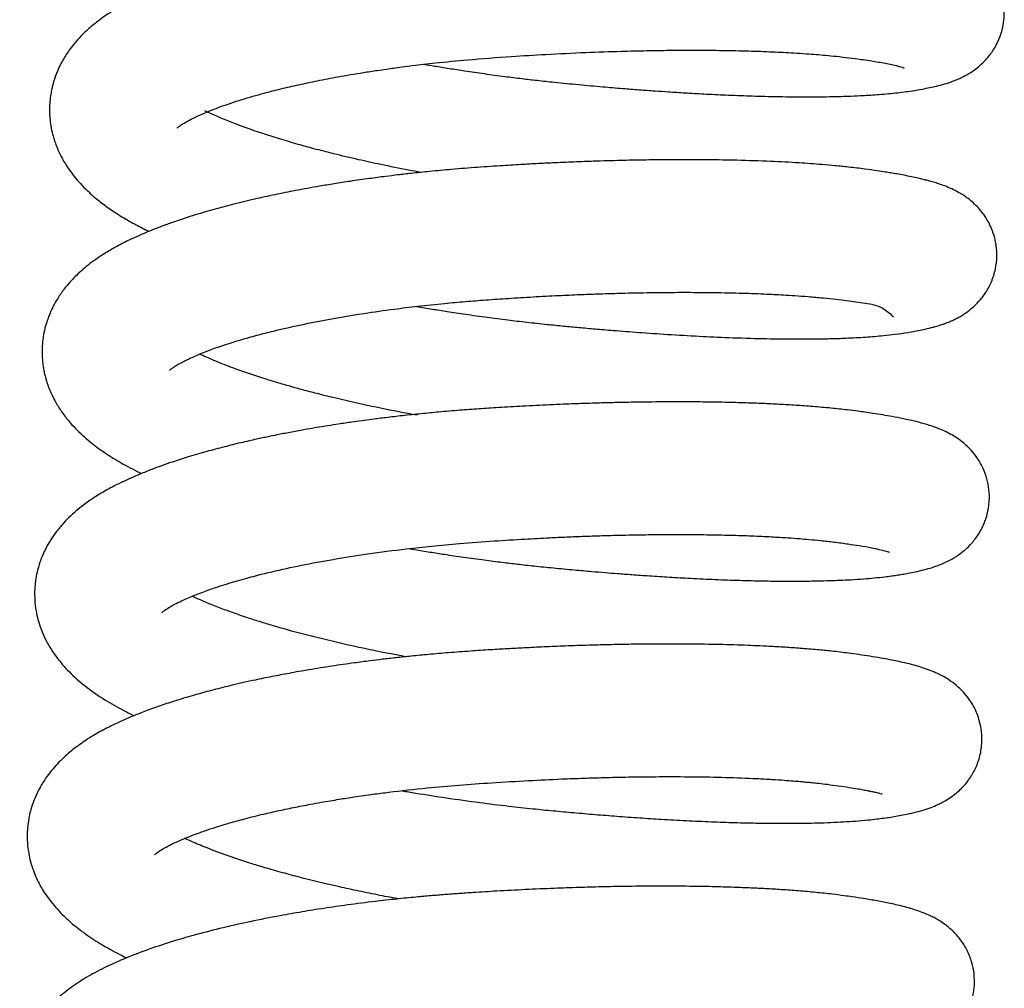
# Model space of a CAD drawing. Header units: inches. Extents: x 0 to 77643, y -44170 to 0.
# Tile 211 of 256: x 75416.19 to 75418.78, y -39670.16 to -39667.61. Entities that reach past the tile are written whole.
import ezdxf

# ---------------------------------------------------------------- set-up
doc = ezdxf.new("R2010")
doc.units = ezdxf.units.IN
doc.header["$MEASUREMENT"] = 0
doc.layers.add('FAKRO LOFT LADDERS', color=7, linetype='Continuous')

msp = doc.modelspace()

# ---------------------------------------------------------------- linework, layer by layer
at = {"layer": 'FAKRO LOFT LADDERS', "color": 7, "linetype": 'Continuous'}
for points, knots in [([(75417.25644, -39667.72828), (75417.26559, -39667.72986), (75417.2875, -39667.73357), (75417.32302, -39667.73936), (75417.36673, -39667.74611), (75417.41551, -39667.7532), (75417.46587, -39667.75998), (75417.51202, -39667.76575), (75417.55542, -39667.77081), (75417.60509, -39667.77619), (75417.66274, -39667.78179), (75417.72254, -39667.7872), (75417.77551, -39667.79164), (75417.82135, -39667.79521), (75417.86162, -39667.79814), (75417.90162, -39667.80086), (75417.94457, -39667.80355), (75417.99473, -39667.80637), (75418.05168, -39667.80911), (75418.1132, -39667.81148), (75418.17659, -39667.81318), (75418.23473, -39667.81397), (75418.28304, -39667.81397), (75418.3188, -39667.81354), (75418.3464, -39667.81293), (75418.3736, -39667.8121), (75418.40729, -39667.81068), (75418.45011, -39667.80807), (75418.49581, -39667.80397), (75418.53511, -39667.79882), (75418.57084, -39667.79275), (75418.60538, -39667.7855), (75418.63434, -39667.77729), (75418.65715, -39667.76843), (75418.67105, -39667.76218), (75418.68494, -39667.75484), (75418.69951, -39667.74561), (75418.71371, -39667.73496), (75418.72775, -39667.7222), (75418.7432, -39667.70488), (75418.75775, -39667.68356), (75418.76918, -39667.65912), (75418.77632, -39667.63644), (75418.7804, -39667.61374), (75418.78159, -39667.58923), (75418.77935, -39667.56307), (75418.77221, -39667.53481), (75418.76089, -39667.50865), (75418.74839, -39667.48862), (75418.73567, -39667.47268), (75418.72479, -39667.46123), (75418.70639, -39667.44485), (75418.68351, -39667.42973), (75418.65732, -39667.41691), (75418.6335, -39667.40783), (75418.60907, -39667.40021), (75418.58437, -39667.39382), (75418.5596, -39667.38828), (75418.53426, -39667.38324), (75418.50755, -39667.3785), (75418.48121, -39667.37428), (75418.45694, -39667.37069), (75418.42994, -39667.36692), (75418.3923, -39667.36232), (75418.34439, -39667.35753), (75418.29433, -39667.35355), (75418.25018, -39667.3507), (75418.20973, -39667.34854), (75418.16833, -39667.34674), (75418.12064, -39667.34513), (75418.0646, -39667.34383), (75417.99773, -39667.34301), (75417.92594, -39667.343), (75417.85527, -39667.34379), (75417.79164, -39667.34508), (75417.72953, -39667.34684), (75417.66286, -39667.34927), (75417.59197, -39667.35247), (75417.52145, -39667.35629), (75417.45689, -39667.36033), (75417.3986, -39667.36441), (75417.34045, -39667.3692), (75417.27625, -39667.37529), (75417.2047, -39667.38318), (75417.1289, -39667.39286), (75417.05699, -39667.40342), (75416.99045, -39667.41444), (75416.93059, -39667.42546), (75416.87325, -39667.4371), (75416.81742, -39667.44956), (75416.7606, -39667.46357), (75416.70976, -39667.47749), (75416.66708, -39667.49036), (75416.635, -39667.50079), (75416.6079, -39667.51018), (75416.58207, -39667.51969), (75416.55331, -39667.53098), (75416.52893, -39667.54141), (75416.51056, -39667.54983), (75416.50007, -39667.55481), (75416.49068, -39667.55942), (75416.48007, -39667.56479), (75416.46735, -39667.57149), (75416.45494, -39667.57843), (75416.44266, -39667.58569), (75416.42923, -39667.59406), (75416.4133, -39667.60475), (75416.39662, -39667.6171), (75416.38205, -39667.62895), (75416.36809, -39667.64135), (75416.35347, -39667.65565), (75416.3375, -39667.67349), (75416.32438, -39667.69064), (75416.31385, -39667.70633), (75416.30341, -39667.72406), (75416.29284, -39667.74577), (75416.28525, -39667.7664), (75416.28074, -39667.78216), (75416.27796, -39667.79363), (75416.27513, -39667.80832), (75416.27302, -39667.82548), (75416.27218, -39667.84222), (75416.27233, -39667.85797), (75416.27354, -39667.87559), (75416.27649, -39667.89565), (75416.28083, -39667.91423), (75416.28543, -39667.9294), (75416.29203, -39667.94786), (75416.30316, -39667.97241), (75416.31927, -39667.99929), (75416.33648, -39668.02259), (75416.35318, -39668.042), (75416.3715, -39668.06065), (75416.39391, -39668.08075), (75416.42113, -39668.10196), (75416.45421, -39668.12428), (75416.48856, -39668.14448), (75416.51632, -39668.15891), (75416.53067, -39668.1659), (75416.53367, -39668.16735)], [0.372013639, 0.372013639, 0.372013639, 0.372013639, 0.372062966, 0.372131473, 0.37220348, 0.372295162, 0.372389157, 0.372468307, 0.372537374, 0.372616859, 0.372729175, 0.372841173, 0.372934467, 0.373013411, 0.373089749, 0.373155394, 0.37323549, 0.373331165, 0.373442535, 0.373569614, 0.373704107, 0.373843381, 0.373956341, 0.37404304, 0.374106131, 0.374165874, 0.374255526, 0.374379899, 0.374532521, 0.374682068, 0.374784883, 0.374937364, 0.375113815, 0.37516572, 0.375213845, 0.375272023, 0.375315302, 0.375358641, 0.375406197, 0.375449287, 0.375510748, 0.375565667, 0.375608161, 0.375655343, 0.375693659, 0.375749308, 0.37580601, 0.37586284, 0.375918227, 0.375953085, 0.375991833, 0.376031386, 0.37613095, 0.376231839, 0.376332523, 0.376440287, 0.376553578, 0.376645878, 0.376736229, 0.376839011, 0.376930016, 0.376994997, 0.377059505, 0.377167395, 0.377309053, 0.377430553, 0.377532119, 0.377614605, 0.37770074, 0.377800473, 0.377913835, 0.378040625, 0.378192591, 0.378321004, 0.378431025, 0.378537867, 0.378652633, 0.378783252, 0.378909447, 0.379020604, 0.379120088, 0.379214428, 0.379326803, 0.379459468, 0.379599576, 0.379740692, 0.379862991, 0.37998319, 0.380096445, 0.380214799, 0.380338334, 0.380473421, 0.3805694, 0.380650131, 0.380718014, 0.380783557, 0.380860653, 0.380960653, 0.380999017, 0.381029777, 0.381058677, 0.381087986, 0.381131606, 0.381181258, 0.381212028, 0.381255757, 0.381319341, 0.381383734, 0.381433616, 0.38148417, 0.381544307, 0.381620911, 0.38168238, 0.381729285, 0.381777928, 0.381852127, 0.381925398, 0.381954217, 0.381982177, 0.38201982, 0.382071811, 0.382116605, 0.382151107, 0.382195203, 0.382255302, 0.382311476, 0.382346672, 0.382382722, 0.382470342, 0.38256895, 0.382646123, 0.382718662, 0.382792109, 0.382874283, 0.382983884, 0.38309399, 0.383217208, 0.383317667, 0.383344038, 0.383344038, 0.383344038, 0.383344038]), ([(75416.6071, -39667.89621), (75416.6071, -39667.89621), (75416.60711, -39667.89621), (75416.60855, -39667.89474), (75416.61562, -39667.88921), (75416.62759, -39667.88165), (75416.64565, -39667.87191), (75416.66468, -39667.8628), (75416.68419, -39667.8544), (75416.70127, -39667.8475), (75416.72197, -39667.83965), (75416.74782, -39667.8306), (75416.77683, -39667.82126), (75416.80619, -39667.81251), (75416.84009, -39667.80309), (75416.88002, -39667.79287), (75416.92676, -39667.78201), (75416.97676, -39667.77145), (75417.03329, -39667.76065), (75417.08623, -39667.75163), (75417.12949, -39667.74497), (75417.15584, -39667.74114), (75417.17752, -39667.73813), (75417.20002, -39667.73512), (75417.22646, -39667.73177), (75417.25568, -39667.72828), (75417.30349, -39667.72293), (75417.38037, -39667.7154), (75417.47748, -39667.70827), (75417.58183, -39667.7019), (75417.67844, -39667.69726), (75417.76702, -39667.69416), (75417.84017, -39667.69243), (75417.90516, -39667.69149), (75417.97205, -39667.69121), (75418.04152, -39667.69175), (75418.10914, -39667.6932), (75418.1714, -39667.69544), (75418.22134, -39667.69801), (75418.25921, -39667.70047), (75418.28667, -39667.70255), (75418.31321, -39667.70482), (75418.34209, -39667.70764), (75418.3736, -39667.71126), (75418.40275, -39667.71516), (75418.42678, -39667.71865), (75418.44643, -39667.72175), (75418.46447, -39667.72482), (75418.4821, -39667.7282), (75418.50668, -39667.73305), (75418.51822, -39667.73867), (75418.51797, -39667.73826)], [0.6195538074, 0.6195538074, 0.6195538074, 0.6195538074, 0.6195569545, 0.6196579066, 0.6197732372, 0.6198942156, 0.619981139, 0.6201056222, 0.6201772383, 0.6202347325, 0.6203097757, 0.6204069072, 0.6204991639, 0.6205840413, 0.6206674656, 0.6207842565, 0.6209010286, 0.6210177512, 0.6211405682, 0.6212871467, 0.6213636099, 0.6214148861, 0.6214522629, 0.621498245, 0.6215528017, 0.6216125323, 0.6216744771, 0.6218390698, 0.6220630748, 0.62223566, 0.6224389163, 0.6226206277, 0.6227539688, 0.6228755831, 0.6230166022, 0.6231719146, 0.6233249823, 0.6234740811, 0.6236159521, 0.6237030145, 0.6237770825, 0.6238456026, 0.6239353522, 0.6240425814, 0.624155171, 0.6242457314, 0.6243217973, 0.624404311, 0.6244963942, 0.6246002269, 0.6248740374, 0.6248740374, 0.6248740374, 0.6248740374]), ([(75417.24829, -39668.01255), (75417.23745, -39668.01057), (75417.20177, -39668.00388), (75417.14675, -39667.99283), (75417.08095, -39667.97844), (75417.02203, -39667.96446), (75416.96968, -39667.951), (75416.92216, -39667.93795), (75416.87689, -39667.92462), (75416.78428, -39667.89526), (75416.71874, -39667.86929), (75416.68043, -39667.85067)], [0.616534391, 0.616534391, 0.616534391, 0.616534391, 0.6165999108, 0.6167512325, 0.6168766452, 0.6170209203, 0.6171418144, 0.6172411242, 0.6173646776, 0.617482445, 0.6179894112, 0.6179894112, 0.6179894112, 0.6179894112]), ([(75417.23679, -39668.36435), (75417.23699, -39668.36439), (75417.25079, -39668.36677), (75417.27745, -39668.37125), (75417.32011, -39668.37807), (75417.36806, -39668.38531), (75417.42119, -39668.39276), (75417.47493, -39668.39972), (75417.52745, -39668.40597), (75417.57667, -39668.41134), (75417.62229, -39668.41585), (75417.66442, -39668.41981), (75417.70763, -39668.42367), (75417.76023, -39668.42809), (75417.82396, -39668.43301), (75417.89957, -39668.43818), (75417.97879, -39668.44273), (75418.06306, -39668.44657), (75418.14445, -39668.44909), (75418.21941, -39668.45015), (75418.27695, -39668.45), (75418.32448, -39668.44915), (75418.36955, -39668.44767), (75418.41701, -39668.44513), (75418.45933, -39668.44167), (75418.49649, -39668.43752), (75418.5303, -39668.43256), (75418.55936, -39668.42722), (75418.58103, -39668.42236), (75418.59643, -39668.4184), (75418.60782, -39668.41511), (75418.61879, -39668.41153), (75418.62618, -39668.40891), (75418.63632, -39668.40497), (75418.64491, -39668.40126), (75418.65513, -39668.39636), (75418.66663, -39668.3901), (75418.68152, -39668.38065), (75418.69597, -39668.36975), (75418.71574, -39668.35066), (75418.7327, -39668.32869), (75418.74848, -39668.29949), (75418.75857, -39668.26713), (75418.7623, -39668.23479), (75418.76061, -39668.20504), (75418.75481, -39668.1782), (75418.74492, -39668.15195), (75418.73285, -39668.13049), (75418.71888, -39668.11192), (75418.707, -39668.09898), (75418.69262, -39668.08604), (75418.68043, -39668.07695), (75418.66972, -39668.06995), (75418.65719, -39668.06264), (75418.64223, -39668.05519), (75418.62515, -39668.04812), (75418.60923, -39668.04249), (75418.59479, -39668.03799), (75418.58122, -39668.03418), (75418.56791, -39668.03077), (75418.55368, -39668.0274), (75418.53713, -39668.0238), (75418.51826, -39668.02005), (75418.49981, -39668.01668), (75418.48379, -39668.01394), (75418.46663, -39668.01116), (75418.44445, -39668.00779), (75418.41257, -39668.00326), (75418.37545, -39667.99875), (75418.33736, -39667.99487), (75418.29444, -39667.99111), (75418.23914, -39667.98716), (75418.16505, -39667.98329), (75418.08511, -39667.98066), (75418.00287, -39667.97927), (75417.92553, -39667.97899), (75417.85308, -39667.97961), (75417.79743, -39667.98062), (75417.7546, -39667.98167), (75417.71577, -39667.98278), (75417.66855, -39667.98441), (75417.61633, -39667.98654), (75417.56491, -39667.98899), (75417.51471, -39667.99168), (75417.45952, -39667.99498), (75417.39661, -39667.99914), (75417.3321, -39668.00428), (75417.27402, -39668.0097), (75417.2271, -39668.01462), (75417.18863, -39668.01902), (75417.1518, -39668.02352), (75417.10979, -39668.02904), (75417.06476, -39668.03547), (75417.02134, -39668.0422), (75416.97325, -39668.05018), (75416.92071, -39668.05968), (75416.86363, -39668.07109), (75416.8083, -39668.08323), (75416.76313, -39668.09414), (75416.7272, -39668.1035), (75416.70124, -39668.1106), (75416.67488, -39668.11819), (75416.64733, -39668.12655), (75416.6181, -39668.13597), (75416.58817, -39668.14628), (75416.5605, -39668.15653), (75416.53559, -39668.16639), (75416.51208, -39668.1763), (75416.48334, -39668.18931), (75416.45299, -39668.20445), (75416.42134, -39668.22249), (75416.39575, -39668.23926), (75416.37384, -39668.25558), (75416.35545, -39668.271), (75416.33965, -39668.28593), (75416.32482, -39668.30166), (75416.30949, -39668.32009), (75416.29377, -39668.3426), (75416.28172, -39668.36419), (75416.2738, -39668.38146), (75416.26835, -39668.39516), (75416.2626, -39668.41231), (75416.25774, -39668.43172), (75416.25461, -39668.4511), (75416.25291, -39668.46908), (75416.25243, -39668.48851), (75416.25364, -39668.5084), (75416.25595, -39668.5253), (75416.25983, -39668.54541), (75416.26719, -39668.5712), (75416.27897, -39668.59893), (75416.29262, -39668.62398), (75416.30796, -39668.64718), (75416.32599, -39668.66968), (75416.35026, -39668.69565), (75416.38149, -39668.72318), (75416.41933, -39668.7506), (75416.46116, -39668.77643), (75416.4936, -39668.79351), (75416.5123, -39668.80257), (75416.51409, -39668.80343)], [0.384864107, 0.384864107, 0.384864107, 0.384864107, 0.38486518, 0.384938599, 0.38500738, 0.385092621, 0.385192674, 0.385287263, 0.385374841, 0.385468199, 0.385545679, 0.385615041, 0.385691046, 0.385775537, 0.385897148, 0.386036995, 0.386194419, 0.386349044, 0.386536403, 0.38670145, 0.386846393, 0.386943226, 0.387056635, 0.387200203, 0.387342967, 0.387444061, 0.387561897, 0.387705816, 0.387786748, 0.387839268, 0.387899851, 0.387940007, 0.387973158, 0.387997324, 0.388040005, 0.388084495, 0.388121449, 0.388159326, 0.38821976, 0.388274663, 0.388336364, 0.388402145, 0.38847116, 0.388533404, 0.38858882, 0.388641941, 0.388692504, 0.388753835, 0.388793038, 0.388837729, 0.388880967, 0.388926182, 0.38896279, 0.388993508, 0.389062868, 0.389139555, 0.389207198, 0.389268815, 0.389328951, 0.389382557, 0.389436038, 0.389505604, 0.389577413, 0.389643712, 0.389698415, 0.389745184, 0.389815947, 0.389910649, 0.390029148, 0.390122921, 0.390207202, 0.390349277, 0.390515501, 0.390700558, 0.390848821, 0.391004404, 0.391143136, 0.391250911, 0.391307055, 0.391373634, 0.39145836, 0.391557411, 0.391648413, 0.391727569, 0.3918195, 0.391936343, 0.392056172, 0.392158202, 0.39224397, 0.392306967, 0.392365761, 0.392444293, 0.392537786, 0.39261693, 0.392690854, 0.392815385, 0.392927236, 0.393039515, 0.393164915, 0.393224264, 0.39328418, 0.393345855, 0.393412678, 0.393486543, 0.39356729, 0.39364798, 0.393712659, 0.393779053, 0.393854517, 0.393973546, 0.394072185, 0.394167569, 0.394241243, 0.394311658, 0.394377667, 0.394432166, 0.394497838, 0.394582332, 0.394661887, 0.394701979, 0.394736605, 0.394780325, 0.394845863, 0.394894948, 0.394934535, 0.394987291, 0.395047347, 0.395088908, 0.395122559, 0.395211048, 0.395303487, 0.395368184, 0.395449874, 0.395537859, 0.395615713, 0.395766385, 0.395895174, 0.3960302, 0.396178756, 0.396194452, 0.396194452, 0.396194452, 0.396194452]), ([(75416.58794, -39668.53186), (75416.58789, -39668.53194), (75416.58828, -39668.53151), (75416.58972, -39668.53024), (75416.59616, -39668.52532), (75416.60473, -39668.51977), (75416.61606, -39668.51334), (75416.62783, -39668.50723), (75416.64039, -39668.50117), (75416.6553, -39668.49442), (75416.67398, -39668.48659), (75416.69484, -39668.47855), (75416.71814, -39668.47017), (75416.74723, -39668.46044), (75416.78431, -39668.44915), (75416.82695, -39668.43742), (75416.92314, -39668.41339), (75417.04152, -39668.3906), (75417.17143, -39668.37219), (75417.24221, -39668.36351), (75417.30499, -39668.35687), (75417.36454, -39668.35145), (75417.42052, -39668.34712), (75417.4798, -39668.34304), (75417.54368, -39668.33914), (75417.60634, -39668.33585), (75417.66289, -39668.33333), (75417.71441, -39668.3314), (75417.77365, -39668.32957), (75417.84476, -39668.32803), (75417.92599, -39668.32726), (75418.00711, -39668.3276), (75418.08222, -39668.32905), (75418.14669, -39668.33131), (75418.19461, -39668.33371), (75418.23315, -39668.3361), (75418.26824, -39668.33867), (75418.30483, -39668.34191), (75418.33847, -39668.34547), (75418.3667, -39668.34905), (75418.39227, -39668.35248), (75418.41619, -39668.35632), (75418.4675, -39668.36227), (75418.48871, -39668.39352), (75418.4897, -39668.39073)], [0.6067914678, 0.6067914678, 0.6067914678, 0.6067914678, 0.6068485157, 0.6069526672, 0.6070469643, 0.6071281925, 0.6072057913, 0.60727698, 0.60733523, 0.6073977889, 0.6074825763, 0.6075682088, 0.6076346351, 0.6077281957, 0.6078504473, 0.6079699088, 0.608084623, 0.6086027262, 0.6087658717, 0.6088921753, 0.6090305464, 0.6091378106, 0.609240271, 0.6093550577, 0.6094795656, 0.6096077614, 0.6097161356, 0.6098072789, 0.6099085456, 0.6100653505, 0.6102332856, 0.6104088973, 0.6105844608, 0.6107376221, 0.6108668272, 0.6109448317, 0.6110430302, 0.6111586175, 0.6112679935, 0.6113640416, 0.6114486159, 0.6115449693, 0.6116495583, 0.6121239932, 0.6121239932, 0.6121239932, 0.6121239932]), ([(75417.23836, -39668.65033), (75417.17314, -39668.63852), (75417.09941, -39668.62343), (75417.0184, -39668.6043), (75416.98347, -39668.59568), (75416.94726, -39668.58627), (75416.91247, -39668.57676), (75416.87806, -39668.56686), (75416.84063, -39668.5555), (75416.80035, -39668.54244), (75416.75651, -39668.52706), (75416.71363, -39668.51052), (75416.68387, -39668.49777), (75416.66936, -39668.49098), (75416.66652, -39668.48963)], [0.6037850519, 0.6037850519, 0.6037850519, 0.6037850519, 0.604174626, 0.6042392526, 0.6043239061, 0.6044100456, 0.6044920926, 0.6045745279, 0.604666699, 0.6047827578, 0.6049047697, 0.6050527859, 0.6051986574, 0.6052352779, 0.6052352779, 0.6052352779, 0.6052352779]), ([(75417.21742, -39669.00047), (75417.22217, -39669.00129), (75417.24034, -39669.0044), (75417.27127, -39669.00951), (75417.31398, -39669.01622), (75417.36152, -39669.02327), (75417.4121, -39669.03024), (75417.45943, -39669.03628), (75417.50301, -39669.04147), (75417.54785, -39669.04645), (75417.59781, -39669.05149), (75417.64845, -39669.05624), (75417.6938, -39669.06024), (75417.73136, -39669.06338), (75417.7666, -39669.06618), (75417.80543, -39669.06911), (75417.85132, -39669.07232), (75417.90275, -39669.07558), (75417.96073, -39669.07883), (75418.02232, -39669.08172), (75418.08566, -39669.08402), (75418.14606, -39669.08551), (75418.20068, -39669.08616), (75418.24871, -39669.08612), (75418.28869, -39669.08557), (75418.32165, -39669.08471), (75418.35033, -39669.08363), (75418.38033, -39669.08214), (75418.41015, -39669.08018), (75418.44053, -39669.07758), (75418.46381, -39669.0751), (75418.48304, -39669.07265), (75418.49866, -39669.0704), (75418.51358, -39669.06799), (75418.5298, -39669.06512), (75418.54876, -39669.06136), (75418.56986, -39669.05646), (75418.59007, -39669.05076), (75418.60782, -39669.04466), (75418.62304, -39669.03848), (75418.6402, -39669.03019), (75418.65749, -39669.02006), (75418.67819, -39669.00431), (75418.69332, -39668.98948), (75418.70588, -39668.97416), (75418.71565, -39668.95984), (75418.72395, -39668.94435), (75418.72932, -39668.93197), (75418.73412, -39668.91858), (75418.7398, -39668.89707), (75418.74285, -39668.86971), (75418.7407, -39668.83834), (75418.73397, -39668.80974), (75418.72267, -39668.78242), (75418.70733, -39668.75758), (75418.68948, -39668.73675), (75418.66498, -39668.71489), (75418.63541, -39668.69676), (75418.60558, -39668.68391), (75418.5776, -39668.67457), (75418.54862, -39668.66673), (75418.51807, -39668.65988), (75418.48876, -39668.65424), (75418.46197, -39668.64962), (75418.43806, -39668.64584), (75418.41613, -39668.64263), (75418.39355, -39668.6395), (75418.36453, -39668.63585), (75418.32515, -39668.63161), (75418.28002, -39668.62761), (75418.23435, -39668.6243), (75418.19034, -39668.6217), (75418.14667, -39668.61962), (75418.09919, -39668.61784), (75418.04696, -39668.61643), (75417.98963, -39668.6155), (75417.9292, -39668.61512), (75417.87541, -39668.61532), (75417.82815, -39668.61585), (75417.78914, -39668.61649), (75417.74866, -39668.61739), (75417.71027, -39668.61845), (75417.67765, -39668.6195), (75417.64957, -39668.62051), (75417.62012, -39668.62167), (75417.57489, -39668.62362), (75417.51793, -39668.62647), (75417.45606, -39668.63007), (75417.40122, -39668.63362), (75417.34866, -39668.63742), (75417.29786, -39668.64171), (75417.24755, -39668.64649), (75417.20104, -39668.65141), (75417.15802, -39668.65641), (75417.1225, -39668.66087), (75417.09282, -39668.66483), (75417.06329, -39668.66896), (75417.03368, -39668.67333), (75417.00282, -39668.67815), (75416.9726, -39668.6831), (75416.93927, -39668.68887), (75416.90462, -39668.69522), (75416.87336, -39668.70131), (75416.84935, -39668.70623), (75416.83133, -39668.71003), (75416.81468, -39668.71365), (75416.79567, -39668.7179), (75416.76735, -39668.72446), (75416.72983, -39668.73368), (75416.68354, -39668.74602), (75416.63803, -39668.75933), (75416.59863, -39668.77198), (75416.56719, -39668.78289), (75416.53872, -39668.79344), (75416.50514, -39668.80681), (75416.47196, -39668.82148), (75416.43837, -39668.83804), (75416.41238, -39668.85233), (75416.38635, -39668.8685), (75416.36373, -39668.88428), (75416.34191, -39668.90175), (75416.32262, -39668.91936), (75416.30456, -39668.93833), (75416.28788, -39668.95884), (75416.27281, -39668.9811), (75416.26134, -39669.00184), (75416.25296, -39669.02036), (75416.24634, -39669.03792), (75416.24058, -39669.05726), (75416.23647, -39669.07709), (75416.23409, -39669.0956), (75416.23294, -39669.114), (75416.23324, -39669.13708), (75416.23618, -39669.16221), (75416.24289, -39669.19238), (75416.25269, -39669.22041), (75416.26618, -39669.24814), (75416.28064, -39669.27214), (75416.30241, -39669.30181), (75416.33403, -39669.3356), (75416.37594, -39669.37036), (75416.4228, -39669.40166), (75416.46313, -39669.42408), (75416.48766, -39669.43621), (75416.49455, -39669.43952)], [0.397714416, 0.397714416, 0.397714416, 0.397714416, 0.397740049, 0.397812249, 0.397880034, 0.397967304, 0.39806379, 0.398146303, 0.398215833, 0.398292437, 0.398381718, 0.398478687, 0.398560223, 0.398623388, 0.398680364, 0.398750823, 0.398835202, 0.398933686, 0.399039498, 0.399167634, 0.399296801, 0.399426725, 0.399552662, 0.399662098, 0.399764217, 0.399847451, 0.399916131, 0.399992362, 0.400095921, 0.400178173, 0.400268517, 0.400325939, 0.400373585, 0.400431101, 0.40049247, 0.400565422, 0.400662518, 0.40075821, 0.400828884, 0.400885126, 0.400940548, 0.401015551, 0.40107169, 0.401127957, 0.401161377, 0.401199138, 0.401234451, 0.401259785, 0.401285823, 0.401320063, 0.401387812, 0.401444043, 0.401500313, 0.401558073, 0.401618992, 0.401680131, 0.401738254, 0.401861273, 0.401987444, 0.402108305, 0.402230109, 0.402362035, 0.402472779, 0.402555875, 0.402638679, 0.402704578, 0.4027565, 0.402836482, 0.402949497, 0.40306931, 0.403174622, 0.40327455, 0.403369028, 0.403461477, 0.403576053, 0.403689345, 0.403801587, 0.403924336, 0.403991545, 0.404062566, 0.40413732, 0.404210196, 0.404268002, 0.404310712, 0.404358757, 0.404423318, 0.404548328, 0.404656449, 0.404746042, 0.404834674, 0.404931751, 0.405013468, 0.405101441, 0.405180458, 0.40524613, 0.405295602, 0.405343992, 0.4054099, 0.405461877, 0.405519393, 0.405583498, 0.405656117, 0.405725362, 0.40577313, 0.40580439, 0.40583675, 0.405877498, 0.405925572, 0.406020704, 0.406126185, 0.40624417, 0.406348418, 0.406424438, 0.406492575, 0.406581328, 0.406709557, 0.406792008, 0.406901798, 0.406965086, 0.407060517, 0.407138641, 0.407214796, 0.407286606, 0.407365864, 0.407439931, 0.407511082, 0.407561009, 0.407604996, 0.407661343, 0.407720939, 0.407764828, 0.407807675, 0.407865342, 0.407945, 0.40800633, 0.408112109, 0.408184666, 0.408260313, 0.408348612, 0.408500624, 0.408665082, 0.408826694, 0.4089846, 0.409044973, 0.409044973, 0.409044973, 0.409044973]), ([(75416.56774, -39669.16856), (75416.56775, -39669.16856), (75416.56814, -39669.16819), (75416.5731, -39669.16383), (75416.57618, -39669.16177), (75416.58727, -39669.15451), (75416.60176, -39669.1466), (75416.61814, -39669.13843), (75416.63506, -39669.13081), (75416.64998, -39669.12455), (75416.66467, -39669.11869), (75416.68376, -39669.1115), (75416.70729, -39669.10326), (75416.73314, -39669.09487), (75416.7588, -39669.08709), (75416.79834, -39669.07584), (75416.85511, -39669.06134), (75416.93357, -39669.04418), (75417.01753, -39669.02849), (75417.11017, -39669.01383), (75417.19717, -39669.00246), (75417.27828, -39668.99363), (75417.35511, -39668.98655), (75417.43692, -39668.98061), (75417.51635, -39668.97564), (75417.58001, -39668.97228), (75417.63241, -39668.96989), (75417.68069, -39668.96798), (75417.73517, -39668.96619), (75417.7972, -39668.96466), (75417.86499, -39668.96366), (75417.93336, -39668.96339), (75417.99919, -39668.96391), (75418.06056, -39668.96514), (75418.11728, -39668.96702), (75418.16772, -39668.96937), (75418.20924, -39668.97188), (75418.24194, -39668.97427), (75418.27071, -39668.97668), (75418.30125, -39668.97962), (75418.33585, -39668.98358), (75418.37004, -39668.9882), (75418.40344, -39668.99325), (75418.45377, -39669.00154), (75418.48139, -39669.01107), (75418.47988, -39669.00972)], [0.5940080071, 0.5940080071, 0.5940080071, 0.5940080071, 0.5940350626, 0.5941301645, 0.5942303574, 0.594335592, 0.5944137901, 0.5945105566, 0.5945949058, 0.594646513, 0.594697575, 0.5947682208, 0.5948565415, 0.5949385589, 0.5950143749, 0.5950873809, 0.5952769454, 0.5954642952, 0.5956535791, 0.5958461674, 0.5960548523, 0.5961859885, 0.5963274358, 0.5965046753, 0.596658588, 0.5967841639, 0.5968716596, 0.5969619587, 0.5970653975, 0.5971918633, 0.5973314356, 0.5974776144, 0.5976193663, 0.5977575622, 0.5978911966, 0.5980196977, 0.598132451, 0.5982171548, 0.598290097, 0.5983823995, 0.5984978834, 0.5986308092, 0.5987478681, 0.5988995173, 0.599338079, 0.599338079, 0.599338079, 0.599338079]), ([(75417.20891, -39669.28468), (75417.17437, -39669.27835), (75417.11064, -39669.26584), (75417.02961, -39669.24788), (75416.96371, -39669.23183), (75416.91124, -39669.21801), (75416.86636, -39669.20529), (75416.82789, -39669.1937), (75416.78951, -39669.18142), (75416.75097, -39669.16817), (75416.71408, -39669.15444), (75416.68099, -39669.14107), (75416.65949, -39669.13164), (75416.64861, -39669.12651), (75416.64681, -39669.12565)], [0.5909842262, 0.5909842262, 0.5909842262, 0.5909842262, 0.59119338, 0.5913765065, 0.5915052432, 0.5916367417, 0.591745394, 0.5918363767, 0.591933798, 0.5920564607, 0.5921693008, 0.5922790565, 0.5923943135, 0.5924175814, 0.5924175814, 0.5924175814, 0.5924175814]), ([(75417.19883, -39669.63673), (75417.21067, -39669.63877), (75417.24926, -39669.64527), (75417.31701, -39669.65588), (75417.39883, -39669.6673), (75417.4748, -39669.67666), (75417.53921, -39669.68372), (75417.5962, -39669.68929), (75417.6507, -39669.6943), (75417.70652, -39669.69907), (75417.76446, -39669.70364), (75417.82267, -39669.70781), (75417.88351, -39669.71171), (75417.94648, -39669.7152), (75418.01073, -39669.71813), (75418.07198, -39669.72027), (75418.12787, -39669.7216), (75418.17778, -39669.72221), (75418.22114, -39669.72224), (75418.25798, -39669.72184), (75418.29233, -39669.7211), (75418.32574, -39669.71996), (75418.35887, -39669.71834), (75418.3916, -39669.71619), (75418.42039, -39669.71372), (75418.44518, -39669.71106), (75418.46509, -39669.70854), (75418.48331, -39669.70584), (75418.50145, -39669.70281), (75418.52161, -39669.69903), (75418.54426, -39669.69407), (75418.56667, -39669.68805), (75418.58732, -39669.68117), (75418.60371, -39669.67447), (75418.61807, -39669.66747), (75418.63129, -39669.66009), (75418.64677, -39669.64968), (75418.66121, -39669.63785), (75418.67721, -39669.62182), (75418.69208, -39669.60298), (75418.70829, -39669.57411), (75418.71924, -39669.54075), (75418.72333, -39669.50638), (75418.72121, -39669.47551), (75418.71546, -39669.45026), (75418.70748, -39669.42857), (75418.6977, -39669.40947), (75418.68503, -39669.39044), (75418.66906, -39669.372), (75418.64947, -39669.35468), (75418.62574, -39669.33855), (75418.60247, -39669.32694), (75418.58086, -39669.31833), (75418.56221, -39669.31209), (75418.54187, -39669.30622), (75418.52179, -39669.30119), (75418.50046, -39669.29648), (75418.47963, -39669.29231), (75418.4559, -39669.28797), (75418.42864, -39669.28348), (75418.40037, -39669.27924), (75418.37438, -39669.27563), (75418.35026, -39669.27262), (75418.32283, -39669.26952), (75418.2881, -39669.26608), (75418.24743, -39669.2627), (75418.2051, -39669.25978), (75418.15684, -39669.25703), (75418.09628, -39669.25439), (75418.02356, -39669.25235), (75417.94881, -39669.25133), (75417.88363, -39669.25124), (75417.82956, -39669.25165), (75417.78384, -39669.25231), (75417.73739, -39669.25326), (75417.68552, -39669.25465), (75417.62942, -39669.25656), (75417.5729, -39669.25891), (75417.52202, -39669.26136), (75417.4755, -39669.26387), (75417.42834, -39669.26667), (75417.37675, -39669.27002), (75417.32238, -39669.27403), (75417.27045, -39669.27851), (75417.22435, -39669.28296), (75417.18397, -39669.28724), (75417.14798, -39669.29137), (75417.11145, -39669.29585), (75417.06693, -39669.3017), (75417.01317, -39669.30945), (75416.95599, -39669.31858), (75416.90348, -39669.32782), (75416.85657, -39669.33678), (75416.8063, -39669.34714), (75416.7553, -39669.35863), (75416.70331, -39669.37153), (75416.65425, -39669.38483), (75416.60816, -39669.39858), (75416.56461, -39669.4129), (75416.52718, -39669.42639), (75416.49522, -39669.439), (75416.4662, -39669.4514), (75416.43679, -39669.46505), (75416.41058, -39669.4785), (75416.38704, -39669.49196), (75416.3691, -39669.50317), (75416.35106, -39669.51551), (75416.33409, -39669.52829), (75416.31842, -39669.54139), (75416.30367, -39669.55501), (75416.28844, -39669.57064), (75416.27334, -39669.58847), (75416.26049, -39669.60625), (75416.2502, -39669.62265), (75416.24032, -39669.64083), (75416.23093, -39669.66199), (75416.22361, -39669.68381), (75416.21822, -39669.70571), (75416.21473, -39669.72768), (75416.21337, -39669.74905), (75416.21363, -39669.76705), (75416.21486, -39669.78368), (75416.21743, -39669.802), (75416.22184, -39669.82182), (75416.22803, -39669.84206), (75416.23557, -39669.86136), (75416.24419, -39669.87928), (75416.25368, -39669.89615), (75416.26518, -39669.91398), (75416.27978, -39669.93338), (75416.29659, -39669.95257), (75416.31279, -39669.96879), (75416.32842, -39669.98296), (75416.34505, -39669.99673), (75416.35989, -39670.00797), (75416.37671, -39670.01988), (75416.39415, -39670.03137), (75416.41378, -39670.04329), (75416.4344, -39670.05498), (75416.45439, -39670.06553), (75416.46889, -39670.0727), (75416.47489, -39670.07558)], [0.410566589, 0.410566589, 0.410566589, 0.410566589, 0.410630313, 0.410773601, 0.410927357, 0.411060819, 0.411172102, 0.411265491, 0.411361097, 0.411460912, 0.411563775, 0.411674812, 0.411781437, 0.411904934, 0.412036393, 0.412162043, 0.412281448, 0.412394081, 0.412495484, 0.412584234, 0.412662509, 0.412755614, 0.412847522, 0.412937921, 0.413040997, 0.413114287, 0.413177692, 0.413241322, 0.413308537, 0.413383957, 0.413485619, 0.413590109, 0.413675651, 0.413747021, 0.413785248, 0.413833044, 0.413887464, 0.4139332, 0.413971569, 0.414031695, 0.414096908, 0.414166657, 0.414236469, 0.414294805, 0.414344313, 0.4143859, 0.414431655, 0.414473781, 0.414531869, 0.414590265, 0.414666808, 0.414775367, 0.414857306, 0.414942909, 0.415020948, 0.415120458, 0.41519638, 0.415268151, 0.415356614, 0.415452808, 0.4155429, 0.415621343, 0.415681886, 0.415745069, 0.415842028, 0.415951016, 0.416043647, 0.416139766, 0.416277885, 0.416435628, 0.416587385, 0.416717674, 0.416806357, 0.416888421, 0.416968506, 0.417057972, 0.4171664, 0.417265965, 0.417355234, 0.417432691, 0.417508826, 0.417601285, 0.417702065, 0.417793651, 0.417875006, 0.417946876, 0.418009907, 0.418069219, 0.418145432, 0.418254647, 0.418369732, 0.418472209, 0.418562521, 0.418651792, 0.418782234, 0.418889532, 0.418996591, 0.41912265, 0.419225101, 0.419330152, 0.419423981, 0.419496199, 0.419587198, 0.419694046, 0.419752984, 0.419819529, 0.419878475, 0.41994405, 0.420005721, 0.420057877, 0.420119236, 0.420195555, 0.420256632, 0.420304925, 0.420356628, 0.420426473, 0.420491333, 0.420540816, 0.420604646, 0.42066576, 0.420708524, 0.420745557, 0.420796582, 0.420854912, 0.420906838, 0.420965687, 0.421024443, 0.421071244, 0.421127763, 0.421204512, 0.421280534, 0.421350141, 0.421405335, 0.421466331, 0.421531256, 0.421574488, 0.42164507, 0.421710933, 0.421766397, 0.42184213, 0.421894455, 0.421894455, 0.421894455, 0.421894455]), ([(75416.54838, -39669.80446), (75416.5484, -39669.80445), (75416.5489, -39669.80393), (75416.55232, -39669.80089), (75416.56214, -39669.79394), (75416.57751, -39669.78507), (75416.59862, -39669.7744), (75416.6248, -39669.76275), (75416.65457, -39669.75101), (75416.68585, -39669.73993), (75416.71445, -39669.73067), (75416.74486, -39669.7215), (75416.78186, -39669.71115), (75416.82523, -39669.70017), (75416.86995, -39669.68988), (75416.91337, -39669.68069), (75416.95222, -39669.67315), (75416.98447, -39669.66731), (75417.00953, -39669.66298), (75417.03845, -39669.65822), (75417.07609, -39669.65238), (75417.11935, -39669.64623), (75417.18284, -39669.638), (75417.25801, -39669.62962), (75417.34858, -39669.62159), (75417.43758, -39669.61533), (75417.52757, -39669.60994), (75417.60875, -39669.60608), (75417.67436, -39669.60358), (75417.73315, -39669.6018), (75417.79959, -39669.60033), (75417.87843, -39669.59945), (75417.96411, -39669.59969), (75418.04975, -39669.60134), (75418.1182, -39669.60392), (75418.16849, -39669.60664), (75418.20065, -39669.60875), (75418.22544, -39669.61062), (75418.24499, -39669.61226), (75418.26129, -39669.61375), (75418.27714, -39669.61531), (75418.29556, -39669.61728), (75418.31896, -39669.62007), (75418.3462, -39669.62372), (75418.37274, -39669.62759), (75418.39463, -39669.63115), (75418.4109, -39669.63404), (75418.42316, -39669.63641), (75418.43342, -39669.63854), (75418.44446, -39669.64103), (75418.45464, -39669.64368), (75418.45941, -39669.64518), (75418.46012, -39669.64544), (75418.46007, -39669.64542)], [0.5811983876, 0.5811983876, 0.5811983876, 0.5811983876, 0.5812499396, 0.5813559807, 0.5814732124, 0.5815866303, 0.5816934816, 0.5818133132, 0.5819359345, 0.5820429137, 0.5821361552, 0.5822075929, 0.5823166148, 0.5824455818, 0.5825499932, 0.5826515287, 0.5827548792, 0.5828159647, 0.5828678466, 0.5829198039, 0.5830031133, 0.5831071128, 0.5831890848, 0.5833910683, 0.5835543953, 0.5837174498, 0.5839044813, 0.5840717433, 0.5841862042, 0.5842878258, 0.5844181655, 0.5845837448, 0.5847713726, 0.5849639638, 0.5851589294, 0.585262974, 0.5853486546, 0.5854162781, 0.5854697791, 0.5855183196, 0.5855623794, 0.5856170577, 0.5856951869, 0.585796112, 0.5859077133, 0.5860053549, 0.5860799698, 0.5861471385, 0.5862010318, 0.5862822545, 0.5863839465, 0.5864700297, 0.58652547, 0.58652547, 0.58652547, 0.58652547]), ([(75417.18921, -39669.92075), (75417.18854, -39669.92062), (75417.16983, -39669.91719), (75417.13241, -39669.91005), (75417.07915, -39669.89916), (75417.03307, -39669.88905), (75416.98604, -39669.87817), (75416.93965, -39669.86675), (75416.88942, -39669.85346), (75416.84507, -39669.8409), (75416.79461, -39669.82561), (75416.73984, -39669.8075), (75416.68691, -39669.78773), (75416.64993, -39669.77227), (75416.63253, -39669.76425), (75416.62674, -39669.76148)], [0.578174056, 0.578174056, 0.578174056, 0.578174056, 0.5781780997, 0.578287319, 0.578402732, 0.5785108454, 0.5785821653, 0.578712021, 0.5788225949, 0.5789387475, 0.5790387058, 0.5792139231, 0.5793948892, 0.5795339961, 0.5796092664, 0.5796092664, 0.5796092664, 0.5796092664]), ([(75417.17821, -39670.27264), (75417.18354, -39670.27356), (75417.20642, -39670.27746), (75417.24666, -39670.28405), (75417.29801, -39670.2919), (75417.34908, -39670.29918), (75417.40209, -39670.30621), (75417.46008, -39670.31327), (75417.52026, -39670.31989), (75417.57673, -39670.32538), (75417.62613, -39670.32992), (75417.67403, -39670.33407), (75417.72662, -39670.33833), (75417.78881, -39670.34294), (75417.85501, -39670.34728), (75417.92437, -39670.35117), (75417.99596, -39670.35445), (75418.06296, -39670.35668), (75418.12217, -39670.35791), (75418.16901, -39670.35834), (75418.2081, -39670.35827), (75418.23927, -39670.35789), (75418.26489, -39670.35736), (75418.28839, -39670.35667), (75418.31201, -39670.35576), (75418.33819, -39670.35446), (75418.36848, -39670.35254), (75418.40019, -39670.34991), (75418.4297, -39670.34671), (75418.45323, -39670.34355), (75418.47088, -39670.34075), (75418.48617, -39670.3381), (75418.50222, -39670.33504), (75418.52135, -39670.3309), (75418.54032, -39670.32602), (75418.55747, -39670.32075), (75418.57227, -39670.31544), (75418.58644, -39670.30949), (75418.60163, -39670.30197), (75418.61601, -39670.2935), (75418.63017, -39670.28335), (75418.64186, -39670.27358), (75418.65537, -39670.26033), (75418.67133, -39670.24098), (75418.6876, -39670.21237), (75418.69753, -39670.184), (75418.70283, -39670.1538), (75418.7031, -39670.12421), (75418.69821, -39670.09295), (75418.68734, -39670.06194), (75418.67367, -39670.03821), (75418.6627, -39670.02356), (75418.65359, -39670.01298), (75418.64577, -39670.00505), (75418.63604, -39669.99627), (75418.62485, -39669.98739), (75418.61219, -39669.97885), (75418.59919, -39669.97136), (75418.58713, -39669.96526), (75418.57283, -39669.95892), (75418.55666, -39669.9528), (75418.53839, -39669.94689), (75418.51442, -39669.94015), (75418.48431, -39669.93312), (75418.44798, -39669.92606), (75418.41492, -39669.92047), (75418.38503, -39669.91595), (75418.35743, -39669.91206), (75418.32589, -39669.90806), (75418.28605, -39669.90379), (75418.24127, -39669.89982), (75418.1972, -39669.89661), (75418.15577, -39669.89413), (75418.11428, -39669.89209), (75418.06769, -39669.89025), (75418.01099, -39669.88865), (75417.94068, -39669.88749), (75417.86402, -39669.88725), (75417.78904, -39669.88794), (75417.72363, -39669.88918), (75417.66159, -39669.89086), (75417.59488, -39669.89319), (75417.52313, -39669.89634), (75417.45192, -39669.90012), (75417.39365, -39669.90372), (75417.34801, -39669.90678), (75417.31096, -39669.90954), (75417.27351, -39669.91262), (75417.23135, -39669.91642), (75417.18243, -39669.92132), (75417.12236, -39669.92806), (75417.05837, -39669.9362), (75416.99439, -39669.94541), (75416.93532, -39669.95485), (75416.87001, -39669.96636), (75416.79693, -39669.98082), (75416.72037, -39669.99819), (75416.65357, -39670.01552), (75416.59259, -39670.0333), (75416.53357, -39670.05267), (75416.48015, -39670.07293), (75416.43017, -39670.09469), (75416.38656, -39670.11644), (75416.34244, -39670.14316), (75416.30801, -39670.16901), (75416.28142, -39670.19339), (75416.25905, -39670.2176), (75416.23992, -39670.24303), (75416.22166, -39670.27414), (75416.21035, -39670.3003), (75416.20352, -39670.3223), (75416.20012, -39670.33576), (75416.19732, -39670.34987), (75416.195, -39670.36659), (75416.1939, -39670.38375), (75416.19395, -39670.39954), (75416.19474, -39670.41351), (75416.19646, -39670.42902), (75416.19929, -39670.44492), (75416.20373, -39670.46309), (75416.21037, -39670.48385), (75416.21924, -39670.5047), (75416.22874, -39670.52293), (75416.23774, -39670.53807), (75416.24882, -39670.5545), (75416.26225, -39670.57186), (75416.27726, -39670.58883), (75416.29265, -39670.60435), (75416.31531, -39670.62497), (75416.34243, -39670.6461), (75416.37723, -39670.66941), (75416.41262, -39670.69019), (75416.44015, -39670.70435), (75416.45471, -39670.71138), (75416.45585, -39670.71193)], [0.42341468, 0.42341468, 0.42341468, 0.42341468, 0.423443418, 0.423537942, 0.423629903, 0.423715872, 0.423807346, 0.423908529, 0.424020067, 0.424123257, 0.42420605, 0.424281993, 0.42437893, 0.42448966, 0.424622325, 0.424748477, 0.424887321, 0.425045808, 0.42516193, 0.425270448, 0.425362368, 0.425437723, 0.425498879, 0.425555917, 0.425620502, 0.425688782, 0.425772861, 0.425880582, 0.425982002, 0.426059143, 0.426124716, 0.426175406, 0.426235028, 0.426320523, 0.426412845, 0.426479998, 0.42654018, 0.426597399, 0.42664632, 0.426708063, 0.426745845, 0.426780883, 0.426817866, 0.426875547, 0.426942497, 0.427005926, 0.42706158, 0.427116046, 0.427176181, 0.42724365, 0.427308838, 0.427341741, 0.427364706, 0.427397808, 0.427421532, 0.427458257, 0.427510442, 0.427553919, 0.427598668, 0.427651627, 0.427730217, 0.427805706, 0.427889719, 0.428044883, 0.428172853, 0.428293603, 0.428385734, 0.428449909, 0.428537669, 0.428652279, 0.428766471, 0.428873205, 0.428965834, 0.429048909, 0.429146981, 0.429263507, 0.429398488, 0.429564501, 0.429701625, 0.429814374, 0.429920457, 0.430033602, 0.43016733, 0.430296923, 0.430405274, 0.4304713, 0.430535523, 0.430599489, 0.43066848, 0.430757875, 0.430859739, 0.430992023, 0.431107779, 0.431217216, 0.431329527, 0.431490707, 0.431661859, 0.431819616, 0.431944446, 0.432100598, 0.432271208, 0.432387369, 0.432547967, 0.432690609, 0.43283328, 0.432925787, 0.433006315, 0.433116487, 0.433195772, 0.433304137, 0.43334542, 0.433379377, 0.433414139, 0.433458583, 0.433511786, 0.433548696, 0.433582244, 0.43362159, 0.433671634, 0.433710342, 0.433770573, 0.433847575, 0.433895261, 0.43394164, 0.433995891, 0.434064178, 0.434131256, 0.434193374, 0.434256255, 0.434397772, 0.434495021, 0.434618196, 0.434736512, 0.434746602, 0.434746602, 0.434746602, 0.434746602])]:
    msp.add_open_spline(points, degree=3, knots=knots, dxfattribs=at)

doc.saveas('drawing.dxf')
